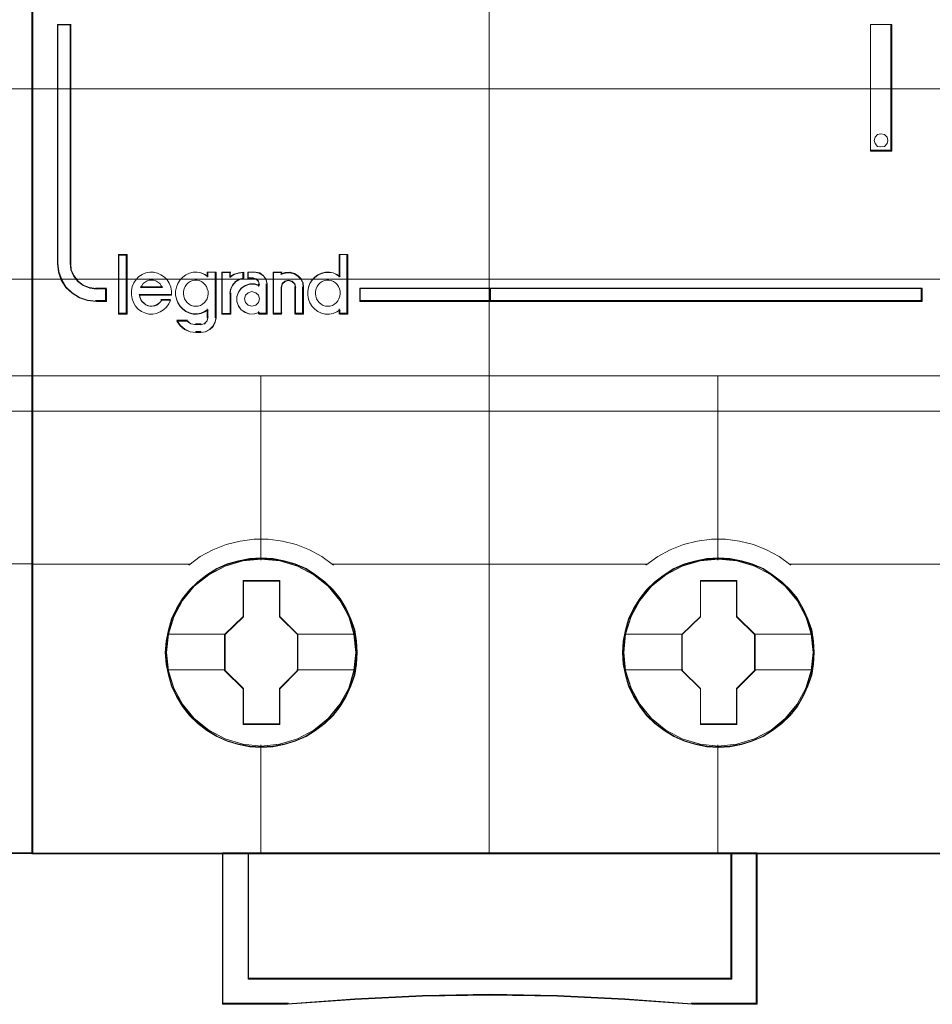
# Model space of a CAD drawing. Header units: millimetres. Extents: x 12819 to 17524, y -4386 to -1138.
# Tile 44 of 94: x 13087.89 to 13091.48, y -4218.71 to -4214.84. Entities that reach past the tile are written whole.
import ezdxf

# ---------------------------------------------------------------- set-up
doc = ezdxf.new("R2010")
doc.units = ezdxf.units.MM
doc.layers.get('0').update_dxf_attribs({"lineweight": 15})
for name, color, linetype, lineweight in [('30', 7, 'Continuous', 15), ('45', 7, 'Continuous', 15), ('50', 7, 'Continuous', 15)]:
    doc.layers.add(name, color=color, linetype=linetype, lineweight=lineweight)

# ---------------------------------------------------------------- blocks, each defined once
blk = doc.blocks.new('*U372')
at = {"layer": '50', "color": 7}
blk.add_lwpolyline([(61.985145, -287.348144), (386.014855, -287.348144), (386.014855, -333.652546), (61.985145, -333.652546), (61.985145, -287.348144)], dxfattribs=at)
blk = doc.blocks.new('*U373')
at = {"layer": '30', "color": 7}
blk.add_lwpolyline([(51.982287, -292.47731), (396.085575, -292.47731), (396.085575, -328.45355), (51.982287, -328.45355), (51.982287, -292.47731)], close=True, dxfattribs=at)
for points in [[(51.982287, -292.47731), (396.085575, -292.47731), (396.085575, -328.45355), (51.982287, -328.45355), (51.982287, -292.47731)], [(51.982287, -299.973955), (396.085575, -299.973955), (396.085575, -320.959157), (51.982287, -320.959157), (51.982287, -299.973955)]]:
    blk.add_lwpolyline(points, dxfattribs=at)
blk = doc.blocks.new('*U378')
at = {"layer": '45', "color": 7}
blk.add_lwpolyline([(259.999657, -268.998482), (188.000343, -268.998482), (188.000343, -351.065128), (259.999657, -351.065128), (259.999657, -268.998482)], close=True, dxfattribs=at)
at = {"layer": '45', "color": 139}
blk.add_lwpolyline([(259.999657, -268.998482), (188.000343, -268.998482), (188.000343, -351.065128), (259.999657, -351.065128), (259.999657, -268.998482)], close=True, dxfattribs=at)
at = {"layer": '45', "color": 59}
blk.add_lwpolyline([(259.979298, -269.021008), (188.020702, -269.021008), (188.020702, -351.044855), (259.979298, -351.044855), (259.979298, -269.021008)], close=True, dxfattribs=at)
at = {"layer": '45', "color": 139}
for points in [[(188.000343, -332.249178), (259.999657, -332.249178)], [(253.78576, -339.657972), (259.999657, -339.657972)]]:
    blk.add_lwpolyline(points, dxfattribs=at)
blk = doc.blocks.new('*U379')
at = {"layer": '45', "color": 7}
for points in [[(278.002838, -268.996229), (259.97025, -268.996229), (259.97025, -351.074138), (278.002838, -351.074138), (296.029851, -351.074138), (296.029851, -268.996229), (278.002838, -268.996229)], [(261.989963, -328.702868), (261.785303, -328.542809), (261.620437, -328.333077), (261.512422, -328.101268), (261.489682, -327.836343), (261.489682, -318.420479), (260.972345, -318.420479), (260.972345, -327.836343), (261.01214, -328.167499), (261.125841, -328.482097), (261.307761, -328.774618), (261.552217, -329.000908), (261.836468, -329.183044), (262.160514, -329.28791), (262.5073, -329.332064), (262.910936, -329.332064), (262.910936, -328.83533), (262.5073, -328.83533), (262.245789, -328.796695), (261.989963, -328.702868)], [(261.989963, -328.702868), (261.785303, -328.542809), (261.620437, -328.333077), (261.512422, -328.101268), (261.489682, -327.836343), (261.489682, -318.420479), (260.972345, -318.420479), (260.972345, -327.836343), (261.01214, -328.167499), (261.125841, -328.482097), (261.307761, -328.774618), (261.552217, -329.000908), (261.836468, -329.183044), (262.160514, -329.28791), (262.5073, -329.332064), (262.910936, -329.332064), (262.910936, -328.83533), (262.5073, -328.83533), (262.245789, -328.796695), (261.989963, -328.702868)], [(292.994158, -318.420479), (292.994158, -323.403226), (293.835647, -323.403226), (293.835647, -318.420479), (292.994158, -318.420479)], [(293.648046, -322.85134), (293.684088, -322.98199), (293.648046, -323.112641), (293.551933, -323.219537), (293.407764, -323.243292), (293.275609, -323.219537), (293.179497, -323.112641), (293.143454, -322.98199), (293.179497, -322.85134), (293.275609, -322.756321), (293.407764, -322.720689), (293.551933, -322.756321), (293.648046, -322.85134)], [(263.700397, -329.802857), (263.700397, -327.502954), (263.392756, -327.502954), (263.392756, -329.802857), (263.700397, -329.802857)], [(278.023802, -329.332064), (278.023802, -328.798198), (272.879863, -328.798198), (272.879863, -329.332064), (278.023802, -329.332064)], [(295.03228, -328.798198), (277.983085, -328.798198), (277.983085, -329.332064), (295.03228, -329.332064), (295.03228, -328.798198)], [(272.775808, -343.156257), (272.747813, -342.70835), (272.680625, -342.260444), (272.523853, -341.829126), (272.344686, -341.419928), (272.109528, -341.027318), (271.829578, -340.678946), (271.504837, -340.363753), (271.140902, -340.087267), (270.76577, -339.84396), (270.340247, -339.66148), (269.909124, -339.534296), (269.455606, -339.451351), (269.002088, -339.423702), (268.548569, -339.451351), (268.106249, -339.534296), (267.65833, -339.66148), (267.249603, -339.84396), (266.857674, -340.087267), (266.499338, -340.363753), (266.168998, -340.678946), (265.905845, -341.027318), (265.659489, -341.419928), (265.463525, -341.829126), (265.345946, -342.260444), (265.256362, -342.70835), (265.222768, -343.156257), (265.256362, -343.604163), (265.345946, -344.041011), (265.463525, -344.472328), (265.659489, -344.881527), (265.905845, -345.274136), (266.168998, -345.633567), (266.499338, -345.948761), (266.857674, -346.225246), (267.249603, -346.457494), (267.65833, -346.639975), (268.106249, -346.772688), (268.548569, -346.861163), (269.002088, -346.888812), (269.455606, -346.861163), (269.909124, -346.772688), (270.340247, -346.639975), (270.76577, -346.457494), (271.140902, -346.225246), (271.504837, -345.948761), (271.829578, -345.633567), (272.109528, -345.274136), (272.344686, -344.881527), (272.523853, -344.472328), (272.680625, -344.041011), (272.747813, -343.604163), (272.775808, -343.156257)], [(272.775808, -343.156257), (272.747813, -342.70835), (272.680625, -342.260444), (272.523853, -341.829126), (272.344686, -341.419928), (272.109528, -341.027318), (271.829578, -340.678946), (271.504837, -340.363753), (271.140902, -340.087267), (270.76577, -339.84396), (270.340247, -339.66148), (269.909124, -339.534296), (269.455606, -339.451351), (269.002088, -339.423702), (268.548569, -339.451351), (268.106249, -339.534296), (267.65833, -339.66148), (267.249603, -339.84396), (266.857674, -340.087267), (266.499338, -340.363753), (266.168998, -340.678946), (265.905845, -341.027318), (265.659489, -341.419928), (265.463525, -341.829126), (265.345946, -342.260444), (265.256362, -342.70835), (265.222768, -343.156257), (265.256362, -343.604163), (265.345946, -344.041011), (265.463525, -344.472328), (265.659489, -344.881527), (265.905845, -345.274136), (266.168998, -345.633567), (266.499338, -345.948761), (266.857674, -346.225246), (267.249603, -346.457494), (267.65833, -346.639975), (268.106249, -346.772688), (268.548569, -346.861163), (269.002088, -346.888812), (269.455606, -346.861163), (269.909124, -346.772688), (270.340247, -346.639975), (270.76577, -346.457494), (271.140902, -346.225246), (271.504837, -345.948761), (271.829578, -345.633567), (272.109528, -345.274136), (272.344686, -344.881527), (272.523853, -344.472328), (272.680625, -344.041011), (272.747813, -343.604163), (272.775808, -343.156257)], [(272.757711, -343.156257), (272.729851, -342.710513), (272.662985, -342.264769), (272.506964, -341.835534), (272.328655, -341.428311), (272.094624, -341.037597), (271.816016, -340.690907), (271.492831, -340.377235), (271.13064, -340.102085), (270.757305, -339.859952), (270.333821, -339.678353), (269.904764, -339.551783), (269.453419, -339.469238), (269.002074, -339.441723), (268.550729, -339.469238), (268.110528, -339.551783), (267.664755, -339.678353), (267.257987, -339.859952), (266.867936, -340.102085), (266.511318, -340.377235), (266.18256, -340.690907), (265.920668, -341.037597), (265.675493, -341.428311), (265.480468, -341.835534), (265.363452, -342.264769), (265.274298, -342.710513), (265.240865, -343.156257), (265.274298, -343.602001), (265.363452, -344.036739), (265.480468, -344.465974), (265.675493, -344.873197), (265.920668, -345.263911), (266.18256, -345.621607), (266.511318, -345.935279), (266.867936, -346.210429), (267.257987, -346.441556), (267.664755, -346.623155), (268.110528, -346.755227), (268.550729, -346.843276), (269.002074, -346.870791), (269.453419, -346.843276), (269.904764, -346.755227), (270.333821, -346.623155), (270.757305, -346.441556), (271.13064, -346.210429), (271.492831, -345.935279), (271.816016, -345.621607), (272.094624, -345.263911), (272.328655, -344.873197), (272.506964, -344.465974), (272.662985, -344.036739), (272.729851, -343.602001), (272.757711, -343.156257)], [(290.777333, -343.156257), (290.754934, -342.70835), (290.682136, -342.260444), (290.525342, -341.829126), (290.346149, -341.419928), (290.116558, -341.027318), (289.836568, -340.678946), (289.506181, -340.363753), (289.142194, -340.087267), (288.772608, -339.84396), (288.341425, -339.66148), (287.910241, -339.534296), (287.456658, -339.451351), (287.003075, -339.423702), (286.549492, -339.451351), (286.112709, -339.534296), (285.664725, -339.66148), (285.250341, -339.84396), (284.863956, -340.087267), (284.505569, -340.363753), (284.169582, -340.678946), (283.906392, -341.027318), (283.665601, -341.419928), (283.464008, -341.829126), (283.346413, -342.260444), (283.256816, -342.70835), (283.228817, -343.156257), (283.256816, -343.604163), (283.346413, -344.041011), (283.464008, -344.472328), (283.665601, -344.881527), (283.906392, -345.274136), (284.169582, -345.633567), (284.505569, -345.948761), (284.863956, -346.225246), (285.250341, -346.457494), (285.664725, -346.639975), (286.112709, -346.772688), (286.549492, -346.861163), (287.003075, -346.888812), (287.456658, -346.861163), (287.910241, -346.772688), (288.341425, -346.639975), (288.772608, -346.457494), (289.142194, -346.225246), (289.506181, -345.948761), (289.836568, -345.633567), (290.116558, -345.274136), (290.346149, -344.881527), (290.525342, -344.472328), (290.682136, -344.041011), (290.754934, -343.604163), (290.777333, -343.156257)], [(290.777333, -343.156257), (290.754934, -342.70835), (290.682136, -342.260444), (290.525342, -341.829126), (290.346149, -341.419928), (290.116558, -341.027318), (289.836568, -340.678946), (289.506181, -340.363753), (289.142194, -340.087267), (288.772608, -339.84396), (288.341425, -339.66148), (287.910241, -339.534296), (287.456658, -339.451351), (287.003075, -339.423702), (286.549492, -339.451351), (286.112709, -339.534296), (285.664725, -339.66148), (285.250341, -339.84396), (284.863956, -340.087267), (284.505569, -340.363753), (284.169582, -340.678946), (283.906392, -341.027318), (283.665601, -341.419928), (283.464008, -341.829126), (283.346413, -342.260444), (283.256816, -342.70835), (283.228817, -343.156257), (283.256816, -343.604163), (283.346413, -344.041011), (283.464008, -344.472328), (283.665601, -344.881527), (283.906392, -345.274136), (284.169582, -345.633567), (284.505569, -345.948761), (284.863956, -346.225246), (285.250341, -346.457494), (285.664725, -346.639975), (286.112709, -346.772688), (286.549492, -346.861163), (287.003075, -346.888812), (287.456658, -346.861163), (287.910241, -346.772688), (288.341425, -346.639975), (288.772608, -346.457494), (289.142194, -346.225246), (289.506181, -345.948761), (289.836568, -345.633567), (290.116558, -345.274136), (290.346149, -344.881527), (290.525342, -344.472328), (290.682136, -344.041011), (290.754934, -343.604163), (290.777333, -343.156257)], [(290.759236, -343.156257), (290.736951, -342.710513), (290.664525, -342.264769), (290.50853, -341.835534), (290.330249, -341.428311), (290.101827, -341.037597), (289.823264, -340.690907), (289.49456, -340.377235), (289.132428, -340.102085), (288.764725, -339.859952), (288.335738, -339.678353), (287.90675, -339.551783), (287.455478, -339.469238), (287.004206, -339.441723), (286.552934, -339.469238), (286.118375, -339.551783), (285.672675, -339.678353), (285.260401, -339.859952), (284.875984, -340.102085), (284.519423, -340.377235), (284.185148, -340.690907), (283.923298, -341.037597), (283.683734, -341.428311), (283.483169, -341.835534), (283.366172, -342.264769), (283.277032, -342.710513), (283.249176, -343.156257), (283.277032, -343.602001), (283.366172, -344.036739), (283.483169, -344.465974), (283.683734, -344.873197), (283.923298, -345.263911), (284.185148, -345.621607), (284.519423, -345.935279), (284.875984, -346.210429), (285.260401, -346.441556), (285.672675, -346.623155), (286.118375, -346.755227), (286.552934, -346.843276), (287.004206, -346.870791), (287.455478, -346.843276), (287.90675, -346.755227), (288.335738, -346.623155), (288.764725, -346.441556), (289.132428, -346.210429), (289.49456, -345.935279), (289.823264, -345.621607), (290.101827, -345.263911), (290.330249, -344.873197), (290.50853, -344.465974), (290.664525, -344.036739), (290.736951, -343.602001), (290.759236, -343.156257)], [(268.289556, -340.320236), (269.730497, -340.320236), (269.730497, -341.7382), (270.448142, -342.441643), (270.448142, -343.859607), (269.730497, -344.574128), (269.730497, -345.981015), (268.289556, -345.981015), (268.289556, -344.574128), (267.554959, -343.859607), (267.554959, -342.441643), (268.289556, -341.7382), (268.289556, -340.320236)], [(268.289556, -340.320236), (269.730497, -340.320236), (269.730497, -340.320236), (269.730497, -341.7382), (269.730497, -341.7382), (270.448142, -342.441643), (270.448142, -342.441643), (270.448142, -343.859607), (270.448142, -343.859607), (269.730497, -344.574128), (269.730497, -344.574128), (269.730497, -345.981015), (269.730497, -345.981015), (268.289556, -345.981015), (268.289556, -345.981015), (268.289556, -344.574128), (268.289556, -344.574128), (267.554959, -343.859607), (267.554959, -343.859607), (267.554959, -342.441643), (267.554959, -342.441643), (268.289556, -341.7382), (268.289556, -341.7382), (268.289556, -340.320236), (268.289556, -340.320236)], [(268.299576, -340.338257), (269.720238, -340.338257), (269.720238, -341.747193), (270.427783, -342.446157), (270.427783, -343.855093), (269.720238, -344.565065), (269.720238, -345.962994), (268.299576, -345.962994), (268.299576, -344.565065), (267.575317, -343.855093), (267.575317, -342.446157), (268.299576, -341.747193), (268.299576, -340.338257)], [(286.297578, -340.320236), (287.732304, -340.320236), (287.732304, -341.7382), (288.449666, -342.441643), (288.449666, -343.859607), (287.732304, -344.574128), (287.732304, -345.981015), (286.297578, -345.981015), (286.297578, -344.574128), (285.56327, -343.859607), (285.56327, -342.441643), (286.297578, -341.7382), (286.297578, -340.320236)], [(286.297578, -340.320236), (287.732304, -340.320236), (287.732304, -340.320236), (287.732304, -341.7382), (287.732304, -341.7382), (288.449666, -342.441643), (288.449666, -342.441643), (288.449666, -343.859607), (288.449666, -343.859607), (287.732304, -344.574128), (287.732304, -344.574128), (287.732304, -345.981015), (287.732304, -345.981015), (286.297578, -345.981015), (286.297578, -345.981015), (286.297578, -344.574128), (286.297578, -344.574128), (285.56327, -343.859607), (285.56327, -343.859607), (285.56327, -342.441643), (285.56327, -342.441643), (286.297578, -341.7382), (286.297578, -341.7382), (286.297578, -340.320236), (286.297578, -340.320236)], [(286.306467, -340.338257), (287.723202, -340.338257), (287.723202, -341.747193), (288.43157, -342.446157), (288.43157, -343.855093), (287.723202, -344.565065), (287.723202, -345.962994), (286.306467, -345.962994), (286.306467, -344.565065), (285.581366, -343.855093), (285.581366, -342.446157), (286.306467, -341.747193), (286.306467, -340.338257)], [(287.52777, -351.033592), (287.52777, -356.01177), (268.48349, -356.01177), (268.48349, -351.033592), (267.473524, -351.033592), (267.473524, -357.002976), (270.034709, -357.002976), (272.685173, -356.809165), (275.346797, -356.687341), (278.00284, -356.643041), (280.664464, -356.687341), (283.320508, -356.809165), (285.970972, -357.002976), (288.526577, -357.002976), (288.526577, -351.033592), (287.52777, -351.033592)], [(278.002915, -351.033592), (268.982517, -351.033592), (268.480144, -351.033592), (268.480144, -356.018591), (287.531268, -356.018591), (287.531268, -351.033592), (287.028894, -351.033592), (278.002915, -351.033592)]]:
    blk.add_lwpolyline(points, close=True, dxfattribs=at)
at = {"layer": '45', "color": 139}
for points in [[(278.002838, -268.996229), (259.97025, -268.996229), (259.97025, -351.074138), (278.002838, -351.074138), (296.029851, -351.074138), (296.029851, -268.996229), (278.002838, -268.996229)], [(293.684088, -322.98199), (293.648046, -322.85134), (293.551933, -322.756321), (293.407764, -322.720689), (293.275609, -322.756321), (293.179497, -322.85134), (293.143454, -322.98199), (293.179497, -323.112641), (293.275609, -323.219537), (293.407764, -323.243292), (293.551933, -323.219537), (293.648046, -323.112641), (293.684088, -322.98199)], [(266.428613, -329.514524), (266.515893, -329.508805), (266.603174, -329.480209), (266.684635, -329.434457), (266.760278, -329.371547), (266.824284, -329.297198), (266.870833, -329.217131), (266.894108, -329.119906), (266.905746, -329.028401), (266.905746, -328.925457), (266.876652, -328.828233), (266.84174, -328.736727), (266.783553, -328.65666), (266.719547, -328.59375), (266.649723, -328.536559), (266.556624, -328.502244), (266.475163, -328.485087), (266.382064, -328.485087), (266.288965, -328.502244), (266.195865, -328.536559), (266.120223, -328.59375), (266.056217, -328.65666), (266.003849, -328.736727), (265.968937, -328.828233), (265.939843, -328.925457), (265.939843, -329.028401), (265.945662, -329.119906), (265.974755, -329.217131), (266.032942, -329.297198), (266.08531, -329.371547), (266.160953, -329.434457), (266.242415, -329.480209), (266.335514, -329.508805), (266.428613, -329.514524)], [(271.619729, -329.514524), (271.712828, -329.508805), (271.805927, -329.480209), (271.887388, -329.434457), (271.963031, -329.371547), (272.015399, -329.297198), (272.061949, -329.217131), (272.096861, -329.119906), (272.108498, -329.028401), (272.108498, -328.925457), (272.079405, -328.828233), (272.044493, -328.736727), (271.986306, -328.65666), (271.9223, -328.59375), (271.852476, -328.536559), (271.759377, -328.502244), (271.666278, -328.485087), (271.573179, -328.485087), (271.491717, -328.502244), (271.398618, -328.536559), (271.322975, -328.59375), (271.253151, -328.65666), (271.206602, -328.736727), (271.160052, -328.828233), (271.142596, -328.925457), (271.142596, -329.028401), (271.148415, -329.119906), (271.177508, -329.217131), (271.224058, -329.297198), (271.288063, -329.371547), (271.363706, -329.434457), (271.445168, -329.480209), (271.526629, -329.508805), (271.619729, -329.514524)], [(268.928033, -329.225065), (268.88608, -329.083289), (268.784194, -328.982865), (268.628367, -328.935606), (268.490521, -328.982865), (268.382642, -329.083289), (268.346682, -329.225065), (268.382642, -329.372748), (268.490521, -329.47908), (268.628367, -329.514524), (268.784194, -329.47908), (268.88608, -329.372748), (268.928033, -329.225065)], [(272.730567, -343.144482), (272.652179, -342.425678), (272.445011, -341.734521), (272.097866, -341.098657), (271.638738, -340.540202), (271.073226, -340.081273), (270.423728, -339.743988), (269.723837, -339.528347), (268.995951, -339.461996), (268.273664, -339.528347), (267.573774, -339.743988), (266.929874, -340.081273), (266.364363, -340.540202), (265.899635, -341.098657), (265.558089, -341.734521), (265.339723, -342.425678), (265.272534, -343.144482), (265.339723, -343.863285), (265.558089, -344.559972), (265.899635, -345.190307), (266.364363, -345.748762), (266.929874, -346.202161), (267.573774, -346.544975), (268.273664, -346.760616), (268.995951, -346.832497), (269.723837, -346.760616), (270.423728, -346.544975), (271.073226, -346.202161), (271.638738, -345.748762), (272.097866, -345.190307), (272.445011, -344.559972), (272.652179, -343.863285), (272.730567, -343.144482)], [(272.730567, -343.150625), (272.657778, -342.426413), (272.45061, -341.7409), (272.103465, -341.105141), (271.633138, -340.541251), (271.073226, -340.087928), (270.429327, -339.745171), (269.729436, -339.535094), (269.00155, -339.468754), (268.273664, -339.535094), (267.573774, -339.745171), (266.935473, -340.087928), (266.364363, -340.541251), (265.899635, -341.105141), (265.55249, -341.7409), (265.345322, -342.426413), (265.272534, -343.150625), (265.345322, -343.869309), (265.55249, -344.560351), (265.899635, -345.190581), (266.364363, -345.754471), (266.935473, -346.207795), (267.573774, -346.550552), (268.273664, -346.760628), (269.00155, -346.832497), (269.729436, -346.760628), (270.429327, -346.550552), (271.073226, -346.207795), (271.633138, -345.754471), (272.103465, -345.190581), (272.45061, -344.560351), (272.657778, -343.869309), (272.730567, -343.150625)], [(290.738878, -343.150625), (290.666078, -342.426413), (290.453277, -341.7409), (290.111676, -341.105141), (289.641275, -340.541251), (289.081273, -340.087928), (288.437272, -339.745171), (287.73167, -339.535094), (287.009268, -339.468754), (286.281266, -339.535094), (285.581264, -339.745171), (284.937263, -340.087928), (284.371661, -340.541251), (283.90686, -341.105141), (283.559659, -341.7409), (283.352459, -342.426413), (283.274058, -343.150625), (283.352459, -343.869309), (283.559659, -344.560351), (283.90686, -345.190581), (284.371661, -345.754471), (284.937263, -346.207795), (285.581264, -346.550552), (286.281266, -346.760628), (287.009268, -346.832497), (287.73167, -346.760628), (288.437272, -346.550552), (289.081273, -346.207795), (289.641275, -345.754471), (290.111676, -345.190581), (290.453277, -344.560351), (290.666078, -343.869309), (290.738878, -343.150625)], [(290.732092, -343.144482), (290.659292, -342.425678), (290.452095, -341.734521), (290.104899, -341.098657), (289.645705, -340.540202), (289.080112, -340.081273), (288.43052, -339.743988), (287.730528, -339.528347), (287.002537, -339.461996), (286.274546, -339.528347), (285.580154, -339.743988), (284.936162, -340.081273), (284.370569, -340.540202), (283.905775, -341.098657), (283.564179, -341.734521), (283.345782, -342.425678), (283.278583, -343.144482), (283.345782, -343.863285), (283.564179, -344.559972), (283.905775, -345.190307), (284.370569, -345.748762), (284.936162, -346.202161), (285.580154, -346.544975), (286.274546, -346.760616), (287.002537, -346.832497), (287.730528, -346.760616), (288.43052, -346.544975), (289.080112, -346.202161), (289.645705, -345.748762), (290.104899, -345.190307), (290.452095, -344.559972), (290.659292, -343.863285), (290.732092, -343.144482)]]:
    blk.add_lwpolyline(points, close=True, dxfattribs=at)
at = {"layer": '45', "color": 59}
for points in [[(278.002836, -269.016503), (259.988346, -269.016503), (259.988346, -351.056118), (278.002836, -351.056118), (296.011755, -351.056118), (296.011755, -269.016503), (278.002836, -269.016503)], [(261.989963, -328.702868), (261.785303, -328.542809), (261.620437, -328.333077), (261.512422, -328.101268), (261.489682, -327.836343), (261.489682, -318.420479), (260.972345, -318.420479), (260.972345, -327.836343), (261.01214, -328.167499), (261.125841, -328.482097), (261.307761, -328.774618), (261.552217, -329.000908), (261.836468, -329.183044), (262.160514, -329.28791), (262.5073, -329.332064), (262.910936, -329.332064), (262.910936, -328.83533), (262.5073, -328.83533), (262.245789, -328.796695), (261.989963, -328.702868)], [(261.989061, -328.686925), (261.788222, -328.527395), (261.626434, -328.318356), (261.520435, -328.087312), (261.49812, -327.823263), (261.49812, -318.4385), (260.990442, -318.4385), (260.990442, -327.823263), (261.029494, -328.153325), (261.141072, -328.466884), (261.319596, -328.758438), (261.559487, -328.983981), (261.838431, -329.165515), (262.156428, -329.270035), (262.496739, -329.314043), (262.89284, -329.314043), (262.89284, -328.81895), (262.496739, -328.81895), (262.240111, -328.780443), (261.989061, -328.686925)], [(292.994158, -318.420479), (292.994158, -323.403226), (293.835647, -323.403226), (293.835647, -318.420479), (292.994158, -318.420479)], [(293.648046, -322.85134), (293.684088, -322.98199), (293.648046, -323.112641), (293.551933, -323.219537), (293.407764, -323.243292), (293.275609, -323.219537), (293.179497, -323.112641), (293.143454, -322.98199), (293.179497, -322.85134), (293.275609, -322.756321), (293.407764, -322.720689), (293.551933, -322.756321), (293.648046, -322.85134)], [(263.718494, -329.82313), (263.718494, -327.482681), (263.372398, -327.482681), (263.372398, -329.82313), (263.718494, -329.82313)], [(270.859013, -328.776087), (270.830431, -328.927264), (270.830431, -329.084041), (270.859013, -329.235218), (270.916177, -329.386395), (271.001923, -329.520775), (271.104819, -329.627159), (271.23058, -329.722345), (271.37349, -329.783936), (271.522117, -329.82313), (271.67646, -329.82313), (271.830803, -329.795134), (271.973714, -329.739143), (272.099475, -329.660754), (272.099475, -329.82313), (272.413877, -329.82313), (272.413877, -327.482681), (272.099475, -327.482681), (272.099475, -328.350551), (271.973714, -328.272162), (271.830803, -328.204972), (271.67646, -328.188175), (271.522117, -328.188175), (271.37349, -328.227369), (271.23058, -328.28896), (271.104819, -328.378546), (271.001923, -328.49053), (270.916177, -328.62491), (270.859013, -328.776087)], [(263.885887, -329.061837), (263.914469, -329.225374), (263.965917, -329.366354), (264.045946, -329.507334), (264.154558, -329.625758), (264.286036, -329.715985), (264.417513, -329.778016), (264.571856, -329.82313), (264.7262, -329.82313), (264.880543, -329.794934), (265.023453, -329.738542), (265.154931, -329.659593), (265.269259, -329.552448), (265.360721, -329.417107), (265.423602, -329.276127), (265.080617, -329.276127), (265.023453, -329.349436), (264.960573, -329.411468), (264.880543, -329.462221), (264.800513, -329.490417), (264.70905, -329.507334), (264.617588, -329.507334), (264.537558, -329.490417), (264.457528, -329.456581), (264.383215, -329.400189), (264.308901, -329.332519), (264.26317, -329.259209), (264.228872, -329.168982), (264.20029, -329.078754), (265.469333, -329.078754), (265.469333, -328.920857), (265.440751, -328.757319), (265.377871, -328.605061), (265.297841, -328.475359), (265.189229, -328.368214), (265.052035, -328.277987), (264.914841, -328.215955), (264.760498, -328.176481), (264.611871, -328.176481), (264.457528, -328.204677), (264.308901, -328.266708), (264.18314, -328.345657), (264.068812, -328.464081), (263.983066, -328.599422), (263.920185, -328.740402), (263.885887, -328.903939), (263.885887, -329.061837)], [(265.801176, -329.507793), (265.909626, -329.613987), (266.029491, -329.709004), (266.172187, -329.770485), (266.320592, -329.809609), (266.474704, -329.809609), (266.623109, -329.781663), (266.771513, -329.725771), (266.897086, -329.647523), (266.897086, -329.966106), (266.862839, -330.100247), (266.760098, -330.206442), (266.623109, -330.239977), (266.429041, -330.239977), (266.229266, -330.206442), (266.063738, -330.100247), (265.675603, -330.100247), (265.812592, -330.28469), (265.983828, -330.42442), (266.195019, -330.525026), (266.429041, -330.552972), (266.623109, -330.552972), (266.805761, -330.525026), (266.971289, -330.435599), (267.10257, -330.312636), (267.188188, -330.144961), (267.222435, -329.966106), (267.222435, -328.171976), (266.897086, -328.171976), (266.897086, -328.339651), (266.771513, -328.261403), (266.623109, -328.194332), (266.474704, -328.177565), (266.320592, -328.177565), (266.172187, -328.216689), (266.029491, -328.27817), (265.909626, -328.367597), (265.801176, -328.479381), (265.721266, -328.613522), (265.658479, -328.76443), (265.62994, -328.915338), (265.62994, -329.071836), (265.658479, -329.222744), (265.721266, -329.373652), (265.801176, -329.507793)], [(267.444117, -328.171976), (267.444117, -329.82313), (267.777279, -329.82313), (267.777279, -329.000371), (267.800659, -328.83131), (267.882488, -328.679156), (267.993541, -328.543908), (268.151355, -328.453743), (268.315013, -328.40866), (268.315013, -328.171976), (268.12213, -328.194517), (267.935092, -328.25087), (267.777279, -328.346671), (267.777279, -328.171976), (267.444117, -328.171976)], [(267.464476, -328.189996), (267.464476, -329.802857), (267.782061, -329.802857), (267.782061, -328.999179), (267.804348, -328.83404), (267.882351, -328.685414), (267.988213, -328.553303), (268.138648, -328.465229), (268.294654, -328.421191), (268.294654, -328.189996), (268.110789, -328.212015), (267.932496, -328.267061), (267.782061, -328.36064), (267.782061, -328.189996), (267.464476, -328.189996)], [(268.369565, -328.707333), (268.214072, -328.814404), (268.104652, -328.966558), (268.041303, -329.141254), (268.041303, -329.332855), (268.104652, -329.507551), (268.214072, -329.65407), (268.369565, -329.755506), (268.548093, -329.82313), (268.73814, -329.811859), (268.916668, -329.755506), (268.916668, -329.82313), (269.233412, -329.82313), (269.233412, -328.645344), (269.198858, -328.465013), (269.095196, -328.312859), (268.939704, -328.205788), (268.761176, -328.171976), (268.484744, -328.171976), (268.484744, -328.40866), (268.674791, -328.40866), (268.795729, -328.436837), (268.887873, -328.527002), (268.916668, -328.645344), (268.916668, -328.712968), (268.73814, -328.65098), (268.548093, -328.65098), (268.369565, -328.707333)], [(269.466405, -328.171976), (269.466405, -329.82313), (269.79461, -329.82313), (269.79461, -328.758051), (269.829158, -328.622803), (269.932802, -328.527002), (270.065235, -328.49319), (270.214943, -328.527002), (270.312829, -328.622803), (270.353135, -328.758051), (270.353135, -329.82313), (270.669824, -329.82313), (270.669824, -328.758051), (270.65255, -328.588991), (270.571938, -328.436837), (270.451021, -328.312859), (270.307071, -328.222694), (270.134331, -328.177611), (269.955834, -328.188882), (269.79461, -328.2396), (269.79461, -328.171976), (269.466405, -328.171976)], [(269.484501, -328.189996), (269.484501, -329.802857), (269.802836, -329.802857), (269.802836, -328.762479), (269.836345, -328.630368), (269.936871, -328.536789), (270.065322, -328.503761), (270.210527, -328.536789), (270.305469, -328.630368), (270.344563, -328.762479), (270.344563, -329.802857), (270.651728, -329.802857), (270.651728, -328.762479), (270.634973, -328.59734), (270.556786, -328.448715), (270.439505, -328.327613), (270.299884, -328.239538), (270.13234, -328.195501), (269.959211, -328.20651), (269.802836, -328.256052), (269.802836, -328.189996), (269.484501, -328.189996)], [(264.674686, -328.485087), (264.762399, -328.491413), (264.850112, -328.510393), (264.931977, -328.561004), (265.007995, -328.624269), (265.060623, -328.706512), (265.107403, -328.78243), (264.247817, -328.78243), (264.294598, -328.706512), (264.347225, -328.624269), (264.423243, -328.561004), (264.505108, -328.510393), (264.586974, -328.491413), (264.674686, -328.485087)], [(265.107403, -328.78243), (264.247817, -328.78243), (264.294598, -328.706512), (264.347225, -328.624269), (264.423243, -328.561004), (264.505108, -328.510393), (264.586974, -328.491413), (264.674686, -328.485087), (264.762399, -328.491413), (264.850112, -328.510393), (264.931977, -328.561004), (265.007995, -328.624269), (265.060623, -328.706512), (265.107403, -328.78243)], [(266.783553, -328.65666), (266.84174, -328.736727), (266.876652, -328.828233), (266.905746, -328.925457), (266.905746, -329.028401), (266.894108, -329.119906), (266.870833, -329.217131), (266.824284, -329.297198), (266.760278, -329.371547), (266.684635, -329.434457), (266.603174, -329.480209), (266.515893, -329.508805), (266.428613, -329.514524), (266.335514, -329.508805), (266.242415, -329.480209), (266.160953, -329.434457), (266.08531, -329.371547), (266.032942, -329.297198), (265.974755, -329.217131), (265.945662, -329.119906), (265.939843, -329.028401), (265.939843, -328.925457), (265.968937, -328.828233), (266.003849, -328.736727), (266.056217, -328.65666), (266.120223, -328.59375), (266.195865, -328.536559), (266.288965, -328.502244), (266.382064, -328.485087), (266.475163, -328.485087), (266.556624, -328.502244), (266.649723, -328.536559), (266.719547, -328.59375), (266.783553, -328.65666)], [(266.335514, -329.508805), (266.242415, -329.480209), (266.160953, -329.434457), (266.08531, -329.371547), (266.032942, -329.297198), (265.974755, -329.217131), (265.945662, -329.119906), (265.939843, -329.028401), (265.939843, -328.925457), (265.968937, -328.828233), (266.003849, -328.736727), (266.056217, -328.65666), (266.120223, -328.59375), (266.195865, -328.536559), (266.288965, -328.502244), (266.382064, -328.485087), (266.475163, -328.485087), (266.556624, -328.502244), (266.649723, -328.536559), (266.719547, -328.59375), (266.783553, -328.65666), (266.84174, -328.736727), (266.876652, -328.828233), (266.905746, -328.925457), (266.905746, -329.028401), (266.894108, -329.119906), (266.870833, -329.217131), (266.824284, -329.297198), (266.760278, -329.371547), (266.684635, -329.434457), (266.603174, -329.480209), (266.515893, -329.508805), (266.428613, -329.514524), (266.335514, -329.508805)], [(271.852476, -328.536559), (271.9223, -328.59375), (271.986306, -328.65666), (272.044493, -328.736727), (272.079405, -328.828233), (272.108498, -328.925457), (272.108498, -329.028401), (272.096861, -329.119906), (272.061949, -329.217131), (272.015399, -329.297198), (271.963031, -329.371547), (271.887388, -329.434457), (271.805927, -329.480209), (271.712828, -329.508805), (271.619729, -329.514524), (271.526629, -329.508805), (271.445168, -329.480209), (271.363706, -329.434457), (271.288063, -329.371547), (271.224058, -329.297198), (271.177508, -329.217131), (271.148415, -329.119906), (271.142596, -329.028401), (271.142596, -328.925457), (271.160052, -328.828233), (271.206602, -328.736727), (271.253151, -328.65666), (271.322975, -328.59375), (271.398618, -328.536559), (271.491717, -328.502244), (271.573179, -328.485087), (271.666278, -328.485087), (271.759377, -328.502244), (271.852476, -328.536559)], [(271.160052, -328.828233), (271.206602, -328.736727), (271.253151, -328.65666), (271.322975, -328.59375), (271.398618, -328.536559), (271.491717, -328.502244), (271.573179, -328.485087), (271.666278, -328.485087), (271.759377, -328.502244), (271.852476, -328.536559), (271.9223, -328.59375), (271.986306, -328.65666), (272.044493, -328.736727), (272.079405, -328.828233), (272.108498, -328.925457), (272.108498, -329.028401), (272.096861, -329.119906), (272.061949, -329.217131), (272.015399, -329.297198), (271.963031, -329.371547), (271.887388, -329.434457), (271.805927, -329.480209), (271.712828, -329.508805), (271.619729, -329.514524), (271.526629, -329.508805), (271.445168, -329.480209), (271.363706, -329.434457), (271.288063, -329.371547), (271.224058, -329.297198), (271.177508, -329.217131), (271.148415, -329.119906), (271.142596, -329.028401), (271.142596, -328.925457), (271.160052, -328.828233)], [(268.88608, -329.083289), (268.928033, -329.225065), (268.88608, -329.372748), (268.784194, -329.47908), (268.628367, -329.514524), (268.490521, -329.47908), (268.382642, -329.372748), (268.346682, -329.225065), (268.382642, -329.083289), (268.490521, -328.982865), (268.628367, -328.935606), (268.784194, -328.982865), (268.88608, -329.083289)], [(268.88608, -329.083289), (268.928033, -329.225065), (268.88608, -329.372748), (268.784194, -329.47908), (268.628367, -329.514524), (268.490521, -329.47908), (268.382642, -329.372748), (268.346682, -329.225065), (268.382642, -329.083289), (268.490521, -328.982865), (268.628367, -328.935606), (268.784194, -328.982865), (268.88608, -329.083289)], [(295.014183, -328.816219), (278.001182, -328.816219), (278.001182, -329.314043), (295.014183, -329.314043), (295.014183, -328.816219)], [(287.52777, -351.033592), (287.52777, -356.01177), (268.48349, -356.01177), (268.48349, -351.033592), (267.473524, -351.033592), (267.473524, -357.002976), (270.034709, -357.002976), (272.685173, -356.809165), (275.346797, -356.687341), (278.00284, -356.643041), (280.664464, -356.687341), (283.320508, -356.809165), (285.970972, -357.002976), (288.526577, -357.002976), (288.526577, -351.033592), (287.52777, -351.033592)], [(287.511391, -351.053865), (287.511391, -356.000108), (268.499851, -356.000108), (268.499851, -351.053865), (267.491621, -351.053865), (267.491621, -356.984955), (270.048403, -356.984955), (272.69431, -356.792387), (275.351358, -356.671345), (278.002836, -356.627329), (280.659884, -356.671345), (283.311361, -356.792387), (285.957269, -356.984955), (288.50848, -356.984955), (288.50848, -351.053865), (287.511391, -351.053865)], [(278.002915, -351.033592), (268.982517, -351.033592), (268.480144, -351.033592), (268.480144, -356.018591), (287.531268, -356.018591), (287.531268, -351.033592), (287.028894, -351.033592), (278.002915, -351.033592)]]:
    blk.add_lwpolyline(points, close=True, dxfattribs=at)
at = {"layer": '45', "color": 139}
for points in [[(277.983085, -351.074138), (277.983085, -305.296844)], [(260.972345, -318.420479), (260.972345, -327.843096)], [(260.972345, -318.420479), (261.519765, -318.420479)], [(261.479048, -318.420479), (261.479048, -327.843096)], [(292.994158, -323.403226), (292.994158, -318.420479)], [(292.994158, -318.420479), (293.835647, -318.420479)], [(293.79493, -323.403226), (293.79493, -318.420479)], [(292.994158, -323.364932), (293.835647, -323.364932)], [(263.372398, -327.482681), (263.372398, -329.82313)], [(263.372398, -327.482681), (263.718494, -327.482681)], [(263.680039, -327.482681), (263.680039, -329.82313)], [(272.067781, -327.482681), (272.067781, -328.37471)], [(272.067781, -327.482681), (272.413877, -327.482681)], [(272.37316, -327.482681), (272.37316, -329.82313)], [(260.972345, -327.80255), (261.012401, -328.141187), (261.126844, -328.462893), (261.309954, -328.762023), (261.556009, -328.993426), (261.842118, -329.179677), (262.168283, -329.286912), (262.517337, -329.332064)], [(261.479048, -327.80255), (261.50225, -328.077342), (261.612459, -328.317785), (261.780674, -328.535328), (261.989492, -328.701349), (262.250514, -328.798671), (262.517337, -328.838745)], [(265.469333, -329.078754), (265.469333, -328.920857), (265.440751, -328.757319), (265.377871, -328.605061), (265.297841, -328.475359), (265.189229, -328.368214), (265.052035, -328.277987), (264.914841, -328.215955), (264.760498, -328.176481), (264.611871, -328.176481), (264.457528, -328.204677), (264.308901, -328.266708), (264.18314, -328.345657), (264.068812, -328.464081), (263.983066, -328.599422), (263.920185, -328.740402), (263.885887, -328.903939), (263.885887, -329.061837), (263.914469, -329.225374), (263.965917, -329.366354), (264.045946, -329.507334), (264.154558, -329.625758), (264.286036, -329.715985), (264.417513, -329.778016), (264.571856, -329.82313), (264.7262, -329.82313), (264.880543, -329.794934), (265.023453, -329.738542), (265.154931, -329.659593), (265.269259, -329.552448), (265.360721, -329.417107), (265.423602, -329.276127)], [(266.905746, -328.340018), (266.779314, -328.261069), (266.629896, -328.193399), (266.480477, -328.176481), (266.325312, -328.176481), (266.175893, -328.215955), (266.032221, -328.277987), (265.911537, -328.368214), (265.802346, -328.480998), (265.72189, -328.616339), (265.658674, -328.768598), (265.62994, -328.920857), (265.62994, -329.078754), (265.658674, -329.231013), (265.72189, -329.383272), (265.802346, -329.518613), (265.911537, -329.625758), (266.032221, -329.721624), (266.175893, -329.783655), (266.325312, -329.82313), (266.480477, -329.82313), (266.629896, -329.794934), (266.779314, -329.738542), (266.905746, -329.659593)], [(266.865028, -328.171976), (266.865028, -328.37471)], [(266.865028, -328.171976), (267.222435, -328.171976)], [(267.181718, -328.171976), (267.181718, -329.976307)], [(267.444117, -328.171976), (267.444117, -329.82313)], [(267.444117, -328.171976), (267.801524, -328.171976)], [(268.315013, -328.171976), (268.117033, -328.199007), (267.925052, -328.266585), (267.763069, -328.381467)], [(267.763069, -328.171976), (267.763069, -328.381467)], [(268.274296, -328.171976), (268.274296, -328.442287)], [(268.468833, -328.171976), (268.468833, -328.442287)], [(268.776475, -328.171976), (268.468833, -328.171976)], [(269.233412, -328.672052), (269.196998, -328.481547), (269.087757, -328.320808), (268.923895, -328.207695), (268.735757, -328.171976)], [(269.466405, -328.171976), (269.466405, -329.82313)], [(269.466405, -328.171976), (269.823811, -328.171976)], [(269.783094, -328.171976), (269.783094, -328.275595)], [(270.669824, -328.78243), (270.652323, -328.60594), (270.57065, -328.447099), (270.448142, -328.317673), (270.302298, -328.223545), (270.127285, -328.176481), (269.946439, -328.188247), (269.783094, -328.241194)], [(272.108498, -328.340018), (271.981843, -328.261069), (271.837917, -328.193399), (271.682476, -328.176481), (271.527035, -328.176481), (271.377352, -328.215955), (271.233425, -328.277987), (271.10677, -328.368214), (271.003143, -328.480998), (270.916787, -328.616339), (270.859216, -328.768598), (270.830431, -328.920857), (270.830431, -329.078754), (270.859216, -329.231013), (270.916787, -329.383272), (271.003143, -329.518613), (271.10677, -329.625758), (271.233425, -329.721624), (271.377352, -329.783655), (271.527035, -329.82313), (271.682476, -329.82313), (271.837917, -329.794934), (271.981843, -329.738542), (272.108498, -329.659593)], [(265.107403, -328.78243), (265.060623, -328.706512), (265.007995, -328.624269), (264.931977, -328.561004), (264.850112, -328.510393), (264.762399, -328.491413), (264.674686, -328.485087), (264.586974, -328.491413), (264.505108, -328.510393), (264.423243, -328.561004), (264.347225, -328.624269), (264.294598, -328.706512), (264.247817, -328.78243)], [(264.247817, -328.744136), (265.107403, -328.744136)], [(268.315013, -328.401741), (268.14703, -328.448766), (267.985046, -328.542818), (267.871058, -328.683895), (267.787066, -328.842606), (267.763069, -329.018953)], [(268.928033, -328.700925), (268.747187, -328.638263), (268.554673, -328.638263), (268.373827, -328.695228), (268.216315, -328.803461), (268.105474, -328.957266), (268.041303, -329.133857), (268.041303, -329.327537), (268.105474, -329.504127), (268.216315, -329.652236), (268.373827, -329.754772), (268.554673, -329.82313), (268.747187, -329.811737), (268.928033, -329.754772)], [(268.468833, -328.401741), (268.692778, -328.401741)], [(268.928033, -328.672052), (268.895448, -328.536897), (268.791178, -328.433921), (268.654323, -328.401741)], [(268.887316, -328.633758), (268.887316, -328.73963)], [(269.192695, -328.633758), (269.192695, -329.82313)], [(270.364445, -328.78243), (270.322492, -328.630595), (270.220606, -328.523045), (270.06478, -328.485087), (269.926934, -328.523045), (269.819054, -328.630595), (269.783094, -328.78243)], [(269.783094, -328.744136), (269.783094, -329.82313)], [(270.323728, -328.744136), (270.323728, -329.82313)], [(270.631369, -328.744136), (270.631369, -329.82313)], [(262.476619, -328.798198), (262.910936, -328.798198)], [(262.872481, -328.798198), (262.872481, -329.332064)], [(264.191266, -329.057247), (265.469333, -329.057247)], [(264.191266, -329.057247), (264.220423, -329.153516), (264.255412, -329.249785), (264.302063, -329.328003), (264.377872, -329.400205), (264.45368, -329.460373), (264.53532, -329.496474), (264.61696, -329.514524), (264.710263, -329.514524), (264.803566, -329.496474), (264.885206, -329.46639), (264.966846, -329.412238), (265.030992, -329.346053), (265.089306, -329.267835)], [(267.444117, -329.82313), (267.801524, -329.82313), (267.801524, -328.980658)], [(272.879863, -328.798198), (295.03228, -328.798198)], [(272.879863, -328.798198), (272.879863, -329.332064)], [(294.993825, -329.332064), (294.993825, -328.798198)], [(262.476619, -329.293769), (262.910936, -329.293769)], [(265.048589, -329.248717), (265.424092, -329.248717)], [(272.879863, -329.293769), (295.03228, -329.293769)], [(263.372398, -329.782583), (263.718494, -329.782583)], [(266.598105, -330.552972), (266.788377, -330.523581), (266.960811, -330.429529), (267.097569, -330.300209), (267.186759, -330.123863), (267.222435, -329.93576)], [(266.598105, -330.246618), (266.751925, -330.208554), (266.86729, -330.088017), (266.905746, -329.93576)], [(266.865028, -329.622649), (266.865028, -329.976307)], [(268.887316, -329.717258), (268.887316, -329.82313)], [(268.887316, -329.782583), (269.233412, -329.782583)], [(269.466405, -329.782583), (269.823811, -329.782583)], [(270.323728, -329.782583), (270.669824, -329.782583)], [(272.067781, -329.622649), (272.067781, -329.82313)], [(272.067781, -329.782583), (272.413877, -329.782583)], [(265.672919, -330.068663), (265.81399, -330.265974), (265.990328, -330.415452), (266.207812, -330.523076), (266.448808, -330.552972)], [(265.672919, -330.068663), (266.091402, -330.068663)], [(266.052946, -330.068663), (266.232321, -330.203909), (266.448808, -330.246618)], [(266.408091, -330.206072), (266.638822, -330.206072)], [(266.638822, -330.514678), (266.408091, -330.514678)], [(259.97025, -332.25143), (278.023802, -332.25143)], [(268.982323, -332.25143), (268.982323, -339.513806)], [(277.983085, -332.25143), (296.029851, -332.25143)], [(286.988372, -332.25143), (286.988372, -339.513806)], [(271.850623, -339.712035), (271.390733, -339.374208), (270.902801, -339.105092), (270.375611, -338.893234), (269.837203, -338.761539), (269.276362, -338.687103), (268.715521, -338.687103), (268.165897, -338.761539), (267.616273, -338.893234), (267.100299, -339.105092), (266.60115, -339.374208), (266.152477, -339.712035)], [(289.858934, -339.712035), (289.404559, -339.374208), (288.905307, -339.105092), (288.383617, -338.893234), (287.839489, -338.761539), (287.289751, -338.687103), (286.734404, -338.687103), (286.173447, -338.761539), (285.629319, -338.893234), (285.107629, -339.105092), (284.619597, -339.374208), (284.154002, -339.712035)], [(259.97025, -339.671488), (266.193195, -339.671488)], [(271.812168, -339.671488), (278.023802, -339.671488)], [(277.983085, -339.671488), (284.194719, -339.671488)], [(289.818217, -339.671488), (296.029851, -339.671488)], [(268.982323, -346.782939), (268.982323, -351.074138)], [(286.988372, -346.782939), (286.988372, -351.074138)], [(267.473524, -351.033592), (267.473524, -357.002976)], [(268.480144, -351.033592), (268.480144, -356.018591)], [(287.49055, -356.018591), (287.49055, -351.033592)], [(288.488122, -351.033592), (288.488122, -357.002976)], [(268.480144, -355.978044), (287.531268, -355.978044)], [(285.977228, -357.002976), (283.324884, -356.789499), (280.666956, -356.655314), (278.003444, -356.606519), (275.345516, -356.655314), (272.682004, -356.789499), (270.029659, -357.002976)], [(270.068114, -356.962429), (267.473524, -356.962429)], [(285.936511, -356.962429), (288.526577, -356.962429)]]:
    blk.add_lwpolyline(points, dxfattribs=at)
at = {"layer": '45', "color": 1}
for points in [[(261.989963, -328.702868), (261.785303, -328.542809), (261.620437, -328.333077), (261.512422, -328.101268), (261.489682, -327.836343), (261.489682, -318.420479), (260.972345, -318.420479), (260.972345, -327.836343), (261.01214, -328.167499), (261.125841, -328.482097), (261.307761, -328.774618), (261.552217, -329.000908), (261.836468, -329.183044), (262.160514, -329.28791), (262.5073, -329.332064), (262.910936, -329.332064), (262.910936, -328.83533), (262.5073, -328.83533), (262.245789, -328.796695), (261.989963, -328.702868)], [(261.989061, -328.686925), (261.788222, -328.527395), (261.626434, -328.318356), (261.520435, -328.087312), (261.49812, -327.823263), (261.49812, -318.4385), (260.990442, -318.4385), (260.990442, -327.823263), (261.029494, -328.153325), (261.141072, -328.466884), (261.319596, -328.758438), (261.559487, -328.983981), (261.838431, -329.165515), (262.156428, -329.270035), (262.496739, -329.314043), (262.89284, -329.314043), (262.89284, -328.81895), (262.496739, -328.81895), (262.240111, -328.780443), (261.989061, -328.686925)], [(278.023802, -329.332064), (278.023802, -328.798198), (272.879863, -328.798198), (272.879863, -329.332064), (278.023802, -329.332064)], [(278.003444, -329.314043), (278.003444, -328.816219), (272.900222, -328.816219), (272.900222, -329.314043), (278.003444, -329.314043)], [(295.03228, -328.798198), (277.983085, -328.798198), (277.983085, -329.332064), (295.03228, -329.332064), (295.03228, -328.798198)]]:
    blk.add_lwpolyline(points, close=True, dxfattribs=at)
at = {"layer": '45', "color": 7}
for points in [[(265.295154, -342.426415), (267.595676, -342.426415)], [(270.407424, -342.426415), (272.703422, -342.426415)], [(283.301203, -342.426415), (285.603987, -342.426415)], [(288.408949, -342.426415), (290.704947, -342.426415)], [(265.295154, -343.834289), (267.595676, -343.834289)], [(270.407424, -343.834289), (272.703422, -343.834289)], [(283.301203, -343.834289), (285.603987, -343.834289)], [(288.408949, -343.834289), (290.704947, -343.834289)]]:
    blk.add_lwpolyline(points, dxfattribs=at)
at = {"layer": '45', "color": 140}
blk.add_lwpolyline([(278.002921, -351.053865), (269.001802, -351.053865), (268.500502, -351.053865), (268.500502, -356.00057), (287.510909, -356.00057), (287.510909, -351.053865), (287.009609, -351.053865), (278.002921, -351.053865)], close=True, dxfattribs=at)

msp = doc.modelspace()

# ---------------------------------------------------------------- block references
at = {"xscale": 0.1000000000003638, "yscale": 0.1000000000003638, "zscale": 0.1000000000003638}
for name in ['*U373', '*U372', '*U378', '*U379']:
    msp.add_blockref(name, (13061.9398, -4183.0131), dxfattribs=at)

doc.saveas('drawing.dxf')
